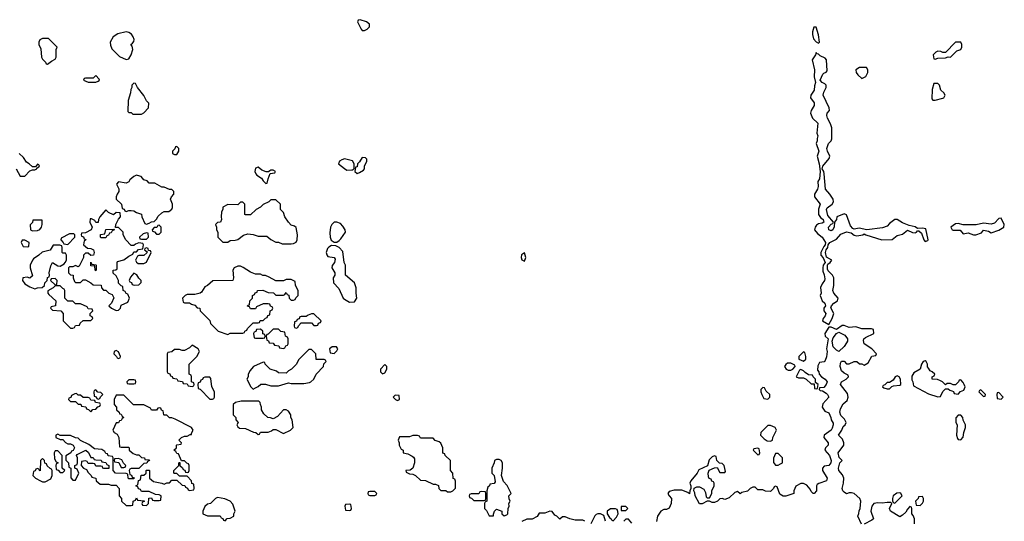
# Model space of a CAD drawing. Header units: inches. Extents: x 2769577 to 2880010, y 685631 to 825129.
# Tile 150 of 155: x 2821890 to 2829654, y 811850 to 815806. Entities that reach past the tile are written whole.
import ezdxf

# ---------------------------------------------------------------- set-up
doc = ezdxf.new("R2010")
doc.units = ezdxf.units.IN
doc.header["$MEASUREMENT"] = 0
doc.layers.add('C8821', color=7, linetype='Continuous')

msp = doc.modelspace()

# ---------------------------------------------------------------- linework, layer by layer
at = {"layer": 'C8821', "color": 4, "elevation": 4}
for points in [[(2824574, 815806), (2824558, 815802), (2824554, 815790), (2824582, 815730), (2824590, 815722), (2824610, 815722), (2824630, 815732), (2824648, 815750), (2824648, 815770), (2824626, 815790)], [(2822730, 815709.2), (2822664.9, 815695.1), (2822628.1, 815671.9), (2822604.7, 815630), (2822605.4, 815605.4), (2822616, 815576), (2822676.9, 815516.9), (2822730, 815491.3), (2822750, 815498), (2822769, 815530), (2822782, 815570), (2822776.4, 815596.4), (2822766, 815610), (2822780.4, 815619.6), (2822790, 815634), (2822792.7, 815650), (2822786, 815670), (2822771.4, 815691.4), (2822750, 815705.2)], [(2828170, 815748), (2828152.7, 815747.3), (2828141, 815710), (2828141, 815690), (2828150, 815654), (2828170, 815632), (2828190, 815622), (2828198, 815630), (2828190, 815686)], [(2822070, 815658), (2822050, 815646), (2822042, 815630), (2822042, 815610), (2822056.9, 815576.9), (2822062, 815510), (2822070, 815494), (2822094, 815470), (2822098, 815458), (2822110, 815454), (2822140.2, 815479.8), (2822170, 815494), (2822178, 815510), (2822178, 815570), (2822186, 815590), (2822116.4, 815656.4)], [(2829310, 815628), (2829270, 815628), (2829190, 815548), (2829170, 815546), (2829154.6, 815554.6), (2829130, 815558), (2829114, 815550), (2829094, 815530), (2829098, 815498), (2829110, 815494), (2829130, 815502), (2829190, 815504.7), (2829210, 815512), (2829230, 815511.3), (2829280.2, 815559.8), (2829310, 815572), (2829319, 815590), (2829319, 815610)], [(2828170, 815546), (2828164.7, 815530), (2828138, 815490), (2828156, 815410), (2828154.4, 815354.4), (2828164.7, 815310), (2828156.9, 815283.1), (2828154.8, 815250), (2828127.3, 815210), (2828126.8, 815190), (2828154.8, 815150), (2828154.8, 815130), (2828130.9, 815089.1), (2828126, 815070), (2828141, 815030), (2828184, 814990), (2828174.8, 814910), (2828182.8, 814890), (2828177.3, 814870), (2828178, 814850), (2828170.4, 814830), (2828190.7, 814770), (2828177.3, 814730), (2828194, 814670), (2828202.8, 814610), (2828198, 814550), (2828184.7, 814530), (2828186.8, 814490), (2828181, 814470), (2828156.3, 814430), (2828157.3, 814410), (2828202.8, 814350), (2828188, 814312), (2828188, 814270), (2828204.9, 814244.9), (2828226.8, 814230), (2828232, 814210), (2828218.5, 814201.5), (2828190, 814196), (2828174, 814186), (2828162, 814170), (2828157.3, 814150), (2828180.3, 814120.3), (2828218.8, 814090), (2828244.7, 814050), (2828242, 814030), (2828230, 814018), (2828206, 813970), (2828206, 813950), (2828226.8, 813926.8), (2828241, 813890), (2828226.8, 813870), (2828222.8, 813850), (2828223.5, 813823.5), (2828234, 813794), (2828238, 813762), (2828236, 813750), (2828216.7, 813723.3), (2828205.5, 813694.5), (2828210.7, 813650), (2828202.8, 813630), (2828217.3, 813590), (2828239.1, 813570), (2828242.8, 813550), (2828231, 813530), (2828231.1, 813511.1), (2828246, 813490), (2828241, 813470), (2828224.7, 813450), (2828221, 813430), (2828270, 813402), (2828296, 813450), (2828309, 813490), (2828286.3, 813533.7), (2828292.3, 813550), (2828309.3, 813570), (2828339, 813590), (2828344, 813610), (2828309, 813650), (2828301.2, 813670), (2828309.2, 813710), (2828309.2, 813770), (2828299.3, 813790), (2828264.1, 813824.1), (2828259.3, 813839.3), (2828259, 813870), (2828262.7, 813877.3), (2828282, 813890), (2828294, 813910), (2828252.5, 813932.5), (2828244, 813970), (2828248.4, 813991.6), (2828262, 814010), (2828266, 814030), (2828278, 814050), (2828330, 814076), (2828364.5, 814115.5), (2828410, 814133.4), (2828445.8, 814125.8), (2828470, 814107.7), (2828490, 814101.6), (2828538, 814110), (2828550, 814118), (2828562, 814110), (2828689.3, 814070.7), (2828770, 814071.3), (2828810, 814104.7), (2828850, 814114.8), (2828890, 814146), (2828930, 814126.8), (2828950, 814124), (2828962, 814130), (2828970, 814142), (2828979.6, 814139.6), (2829002, 814122), (2829018.8, 814070), (2829030, 814056), (2829050, 814064.7), (2829052.3, 814070), (2829035.3, 814155.3), (2829010, 814162), (2828970, 814158), (2828950, 814173.2), (2828903.1, 814183.1), (2828850, 814204), (2828810, 814229), (2828790, 814229), (2828750, 814199), (2828730, 814177.2), (2828694.4, 814165.6), (2828568.9, 814148.9), (2828510, 814161.2), (2828470, 814154), (2828459, 814159), (2828441.5, 814181.5), (2828410, 814268), (2828390, 814275.3), (2828334, 814250), (2828332, 814230), (2828314, 814210), (2828312.7, 814172.7), (2828302, 814150), (2828290, 814142), (2828270, 814148), (2828269, 814171), (2828290, 814194), (2828302, 814198), (2828306, 814210), (2828261.7, 814261.7), (2828251.5, 814310), (2828256.9, 814323.1), (2828297.2, 814350), (2828306, 814370), (2828305.2, 814390), (2828279.5, 814430), (2828243.7, 814470), (2828233.6, 814590), (2828230, 814608), (2828217.2, 814630), (2828224, 814650), (2828272.7, 814710), (2828279, 814730), (2828259, 814770), (2828254, 814790), (2828269, 814830), (2828288.7, 814850), (2828293.6, 814866.4), (2828294, 814954), (2828284.7, 814984.7), (2828259, 815030), (2828255.3, 815050), (2828258, 815070), (2828275.3, 815090), (2828274, 815110), (2828225.2, 815210), (2828230, 815234), (2828248.7, 815270), (2828248.4, 815288.4), (2828239, 815299), (2828218, 815310), (2828202, 815330), (2828223.2, 815376.8), (2828230, 815384.7), (2828248.4, 815391.6), (2828256.4, 815403.6), (2828252.3, 815490), (2828241.5, 815501.5), (2828202, 815522), (2828190, 815535.3), (2828178, 815538)], [(2828511.6, 815428.4), (2828482, 815410), (2828484.7, 815390), (2828498, 815370), (2828530, 815342), (2828562, 815358), (2828578, 815390), (2828578, 815410), (2828568, 815428)], [(2822490, 815366), (2822470, 815346), (2822410, 815346), (2822398, 815342), (2822394, 815330), (2822430, 815314), (2822490, 815314), (2822510, 815322), (2822518, 815330), (2822516.4, 815336.4)], [(2822790, 815306), (2822774, 815290), (2822774, 815270), (2822765.4, 815254.6), (2822764.7, 815230), (2822744.7, 815170), (2822742, 815082), (2822750, 815074), (2822770, 815074), (2822782, 815062), (2822850, 815062), (2822868.4, 815071.6), (2822906, 815110), (2822907.3, 815147.3), (2822890, 815166), (2822868.9, 815208.9), (2822818, 815270), (2822802, 815302)], [(2829130, 815302), (2829098, 815302), (2829084, 815256), (2829082, 815182), (2829091.3, 815171.3), (2829110, 815171), (2829170, 815186), (2829178, 815190), (2829188, 815210), (2829178, 815230), (2829153.2, 815250), (2829142, 815290)], [(2823130, 814806), (2823118, 814802), (2823112.7, 814787.3), (2823094, 814770), (2823094, 814750), (2823110, 814742), (2823130, 814742), (2823146, 814770), (2823146, 814790)], [(2824450, 814708), (2824430, 814702), (2824412, 814690), (2824404.7, 814670), (2824450, 814631.3), (2824470, 814618), (2824510, 814622), (2824518, 814622), (2824527.3, 814632.7), (2824528, 814670), (2824514, 814694)], [(2824590, 814718), (2824570, 814686), (2824554, 814670), (2824550, 814646), (2824538, 814642), (2824534, 814610), (2824550, 814594), (2824570, 814602), (2824600.4, 814619.6), (2824608, 814630), (2824608.4, 814651.6), (2824628, 814690), (2824627.3, 814707.3), (2824616.4, 814716.4)], [(2823770, 814642), (2823750, 814634), (2823744.7, 814610), (2823752, 814590), (2823759.6, 814579.6), (2823796.9, 814556.9), (2823810, 814534), (2823830, 814514), (2823842, 814518), (2823848.4, 814551.6), (2823866, 814594), (2823902, 814598), (2823906, 814610), (2823890, 814618), (2823870, 814618), (2823854, 814610), (2823854, 814606), (2823832.7, 814607.3), (2823799, 814619)], [(2822810, 814579), (2822790, 814568.7), (2822758, 814542), (2822750, 814528), (2822730, 814518), (2822670, 814526), (2822654, 814510), (2822671.6, 814471.6), (2822672, 814450), (2822658, 814430), (2822651.3, 814410), (2822651.6, 814391.6), (2822692, 814350), (2822698, 814318), (2822712.7, 814312.7), (2822718, 814298), (2822730, 814294), (2822750, 814302), (2822770, 814302), (2822790, 814298), (2822810, 814284.7), (2822851.6, 814271.6), (2822854, 814250), (2822878, 814198), (2822890, 814194), (2822910, 814202), (2822928.4, 814211.6), (2822950, 814214), (2822970, 814234), (2822983.1, 814256.9), (2823010, 814282), (2823030, 814292), (2823067.3, 814292.7), (2823088.4, 814311.6), (2823094.6, 814325.4), (2823095.3, 814350), (2823078, 814390), (2823086, 814410), (2823106, 814430), (2823106, 814450), (2823090, 814466), (2823070, 814466), (2823030, 814486), (2823010, 814486), (2822956.4, 814516.4), (2822910, 814518), (2822894, 814534), (2822870, 814542), (2822849, 814569), (2822818, 814578)], [(2823910, 814386), (2823870, 814386), (2823854, 814370), (2823810, 814348), (2823790, 814328), (2823754, 814310), (2823710, 814266), (2823670, 814266), (2823666, 814270), (2823666, 814350), (2823650, 814366), (2823630, 814366), (2823610, 814346), (2823530, 814348), (2823492.7, 814327.3), (2823492, 814310), (2823482, 814290), (2823478, 814250), (2823482, 814230), (2823474, 814210), (2823450, 814206), (2823434, 814190), (2823442, 814170), (2823442, 814150), (2823451.1, 814131.1), (2823452, 814090), (2823491.6, 814051.6), (2823530, 814051.3), (2823550, 814064.7), (2823590, 814066), (2823610, 814071.3), (2823654.6, 814105.4), (2823690, 814118), (2823731.1, 814111.1), (2823770, 814098), (2823839.6, 814099.6), (2823871.3, 814071.3), (2823910, 814052), (2823930, 814052), (2823959.6, 814039.6), (2824030, 814038), (2824050, 814042), (2824069, 814051), (2824079, 814070), (2824081.2, 814110), (2824070, 814166), (2824056.4, 814176.4), (2824030, 814186), (2824009.1, 814209.1), (2823982, 814250), (2823970, 814286), (2823946, 814310), (2823946, 814350)], [(2822570, 814306), (2822522, 814250), (2822512, 814230), (2822510, 814206), (2822490, 814206), (2822482, 814222), (2822456.4, 814236.4), (2822445.4, 814234.6), (2822442, 814210), (2822462, 814170), (2822454, 814150), (2822410, 814126), (2822378, 814122), (2822374, 814110), (2822378, 814098), (2822392.7, 814092.7), (2822398, 814078), (2822411.6, 814071.6), (2822410, 814066), (2822398, 814062), (2822394, 814030), (2822423.6, 814003.6), (2822450, 814002), (2822471, 813991), (2822478, 813970), (2822472, 813948), (2822450, 813946), (2822430, 813966), (2822410, 813966), (2822394, 813950), (2822394, 813930), (2822358, 813862), (2822350, 813858), (2822330, 813868), (2822310, 813858), (2822283.6, 813856.4), (2822274, 813850), (2822274, 813810), (2822290, 813794), (2822312, 813790), (2822312, 813770), (2822322, 813742), (2822330, 813734), (2822370, 813734), (2822390, 813754), (2822410, 813754), (2822451.6, 813731.6), (2822470, 813714), (2822532.7, 813712.7), (2822534, 813690), (2822550, 813674), (2822570, 813674), (2822594, 813650), (2822618, 813638), (2822631.6, 813611.6), (2822614, 813570), (2822594, 813550), (2822614, 813530), (2822650, 813512), (2822670, 813514), (2822686, 813530), (2822690, 813554), (2822742, 813578), (2822755.3, 813610), (2822742, 813642), (2822730, 813646), (2822722, 813662), (2822706, 813670), (2822702, 813702), (2822690, 813706), (2822668.4, 813728.4), (2822668, 813750), (2822650, 813786), (2822627.3, 813807.3), (2822626, 813830), (2822647.3, 813832.7), (2822658, 813842), (2822658, 813890), (2822662, 813898), (2822710, 813912), (2822750, 813942), (2822782, 813958), (2822790, 813974), (2822810, 813974), (2822827.3, 813992.7), (2822862, 813998), (2822866, 814030), (2822862, 814042), (2822830, 814046), (2822803.6, 814036.4), (2822790, 814026), (2822770, 814026), (2822728, 814070), (2822706, 814110), (2822706, 814130), (2822670, 814166), (2822646, 814166), (2822648.4, 814191.6), (2822668.4, 814231.6), (2822686, 814250), (2822682, 814282), (2822650, 814286), (2822630, 814268), (2822590, 814286)], [(2822066, 814226), (2821994, 814226), (2821990, 814206), (2821972.7, 814187.3), (2821974, 814150), (2821990, 814142), (2822030, 814144.7), (2822050, 814152), (2822062, 814170), (2822068, 814190)], [(2829630, 814242), (2829610, 814239), (2829577.5, 814202.5), (2829550, 814192.3), (2829490, 814202), (2829432.7, 814187.3), (2829330, 814188.7), (2829290, 814199), (2829270, 814197.2), (2829231.3, 814170), (2829242, 814150), (2829250, 814146), (2829305.4, 814145.4), (2829330, 814118), (2829370, 814124), (2829410, 814110.4), (2829430, 814110.4), (2829474.2, 814125.8), (2829490, 814146), (2829530, 814137.3), (2829550, 814125.5), (2829610, 814146.8), (2829649, 814170), (2829654, 814190)], [(2822530, 814086), (2822526, 814090), (2822527.3, 814112.7), (2822562, 814118), (2822568.4, 814151.6), (2822634, 814154), (2822632.7, 814147.3), (2822618, 814142), (2822610, 814126), (2822598, 814122), (2822590, 814106), (2822578, 814102), (2822570, 814086)], [(2822990, 814186), (2822978, 814182), (2822972.7, 814167.3), (2822950, 814166), (2822934, 814150), (2822938, 814138), (2822952.7, 814132.7), (2822970, 814114), (2822990, 814114), (2823006, 814130), (2823006, 814170)], [(2824390, 814209), (2824370, 814208.7), (2824351.3, 814190), (2824342, 814170), (2824334.4, 814125.6), (2824337.3, 814090), (2824347.3, 814067.3), (2824370, 814051), (2824390, 814051), (2824410, 814064.7), (2824423.2, 814076.8), (2824458, 814130), (2824455.3, 814150), (2824438.6, 814178.6), (2824418.6, 814198.6)], [(2821930, 814068), (2821910, 814066), (2821902, 814050), (2821918, 814018), (2821950, 814014), (2821962, 814018), (2821966, 814050)], [(2822316.4, 814116.4), (2822283.6, 814116.4), (2822218, 814082), (2822214, 814070), (2822234, 814050), (2822238, 814038), (2822270, 814034), (2822326, 814090), (2822326, 814110)], [(2822890, 814126), (2822863.6, 814116.4), (2822834, 814090), (2822838, 814078), (2822850, 814074), (2822890, 814074), (2822906, 814090), (2822902, 814122)], [(2822207.3, 814027.3), (2822152.7, 814027.3), (2822131.3, 813988.7), (2822066.4, 813973.6), (2822042, 813950), (2821999.6, 813920.4), (2821991.1, 813908.9), (2821972, 813870), (2821971.3, 813850), (2821990, 813786), (2821970, 813768), (2821950, 813775.3), (2821914, 813770), (2821912, 813750), (2821930, 813722), (2821970, 813698), (2822010, 813684.7), (2822030, 813692), (2822067.3, 813692.7), (2822086, 813710), (2822088, 813730), (2822106, 813750), (2822110, 813774), (2822122, 813778), (2822126, 813790), (2822122, 813810), (2822135.3, 813864.7), (2822148, 813892), (2822190, 813864.7), (2822210, 813862), (2822240.4, 813879.6), (2822248, 813890), (2822258, 813910), (2822258, 813950), (2822250, 813966), (2822230, 813966), (2822226, 813970), (2822226, 814010), (2822222, 814022)], [(2822890, 814006), (2822878, 814002), (2822874, 813990), (2822894, 813974), (2822892.7, 813967.3), (2822870, 813946), (2822830, 813946), (2822818, 813942), (2822802, 813910), (2822810, 813894), (2822823.6, 813883.6), (2822870, 813882), (2822890, 813894), (2822926, 813970), (2822922, 813982), (2822906, 813986), (2822902, 814002)], [(2824350, 814024), (2824327.3, 814012.7), (2824318, 814002), (2824306.8, 813970), (2824310.9, 813950.9), (2824319.6, 813939.6), (2824371, 813931), (2824376.9, 813916.9), (2824372, 813890), (2824352.7, 813867.3), (2824352, 813850), (2824374, 813810), (2824374, 813790), (2824362, 813770), (2824364.7, 813730), (2824405.4, 813685.4), (2824442, 813610), (2824450, 813602), (2824490, 813578), (2824530, 813582), (2824548.7, 813610), (2824542, 813650), (2824544, 813690), (2824529, 813730), (2824458, 813790), (2824458, 813870), (2824448, 813890), (2824439, 813979), (2824408.9, 814008.9), (2824382, 814022)], [(2825870, 813968), (2825848.2, 813951.8), (2825844.9, 813930), (2825850, 813912), (2825870, 813902.8), (2825881.2, 813930)], [(2822490, 813826), (2822486, 813830), (2822482, 813862), (2822450, 813866), (2822450, 813894), (2822458, 813878), (2822490, 813874), (2822494, 813870), (2822494, 813830)], [(2823630, 813861.2), (2823610, 813861.2), (2823582, 813850), (2823571, 813830), (2823576, 813770), (2823570, 813748), (2823412.7, 813747.3), (2823371.1, 813708.9), (2823350, 813698), (2823323.6, 813656.4), (2823314, 813650), (2823270, 813638), (2823210, 813638), (2823194, 813630), (2823174, 813610), (2823178, 813578), (2823190, 813574), (2823230, 813574), (2823243.6, 813563.6), (2823270, 813554), (2823290, 813534), (2823311.1, 813531.1), (2823314, 813510), (2823390, 813434), (2823394, 813410), (2823454, 813350), (2823530, 813322), (2823550, 813334), (2823650, 813334), (2823662, 813338), (2823666, 813350), (2823682, 813358), (2823686, 813370), (2823730, 813414), (2823770, 813414), (2823782, 813418), (2823787.3, 813432.7), (2823810, 813434), (2823827.3, 813452.7), (2823842, 813458), (2823847.3, 813472.7), (2823862, 813478), (2823866, 813510), (2823882, 813518), (2823886, 813530), (2823882, 813542), (2823867.3, 813547.3), (2823862, 813562), (2823850, 813566), (2823810, 813566), (2823758, 813542), (2823750, 813526), (2823710, 813526), (2823702, 813542), (2823687.3, 813547.3), (2823690, 813554), (2823702, 813558), (2823706, 813590), (2823726, 813610), (2823726, 813630), (2823742, 813638), (2823747.3, 813652.7), (2823762, 813658), (2823766, 813670), (2823807.3, 813672.7), (2823850, 813654), (2823891.6, 813651.6), (2823910, 813634), (2823970, 813634), (2823982, 813638), (2823990, 813654), (2823998, 813638), (2824012.7, 813632.7), (2824014, 813610), (2824030, 813594), (2824050, 813594), (2824062, 813598), (2824067.3, 813612.7), (2824086, 813630), (2824086, 813670), (2824066, 813710), (2824062, 813742), (2824030, 813758), (2823990, 813758), (2823970, 813746), (2823910, 813746), (2823856.4, 813776.4), (2823827.3, 813787.3), (2823808.4, 813788.4), (2823790, 813798), (2823750, 813798), (2823710, 813815.3), (2823652.9, 813852.9)], [(2822170, 813766), (2822138, 813762), (2822134, 813750), (2822170, 813714), (2822182, 813718), (2822186, 813750)], [(2822790, 813806), (2822763.6, 813776.4), (2822754, 813750), (2822758, 813738), (2822772.7, 813732.7), (2822778, 813718), (2822792.7, 813712.7), (2822830, 813714), (2822847.3, 813732.7), (2822848, 813750), (2822828.7, 813768.7), (2822814.6, 813794.6)], [(2822210, 813706), (2822170, 813706), (2822154, 813690), (2822112.7, 813667.3), (2822112, 813650), (2822119.6, 813639.6), (2822174, 813590), (2822171.6, 813548.4), (2822138, 813542), (2822134, 813530), (2822150, 813514), (2822214, 813510), (2822234, 813490), (2822234, 813430), (2822290, 813374), (2822310, 813374), (2822322, 813378), (2822330, 813394), (2822362, 813398), (2822367.3, 813412.7), (2822390, 813434), (2822450, 813434), (2822466, 813450), (2822462, 813462), (2822446, 813470), (2822446, 813490), (2822466, 813510), (2822462, 813522), (2822430, 813526), (2822422, 813542), (2822370, 813566), (2822330, 813566), (2822310, 813586), (2822270, 813586), (2822246, 813610), (2822246, 813670), (2822242, 813682), (2822230, 813686)], [(2824210, 813486), (2824190, 813486), (2824163.6, 813476.4), (2824150, 813466), (2824110, 813466), (2824098, 813462), (2824092.7, 813447.3), (2824078, 813442), (2824072.7, 813427.3), (2824058, 813422), (2824054, 813390), (2824058, 813378), (2824070, 813374), (2824082, 813378), (2824087.3, 813392.7), (2824110, 813414), (2824190, 813414), (2824210, 813394), (2824230, 813394), (2824242, 813398), (2824247.3, 813412.7), (2824262, 813418), (2824266, 813430)], [(2823790, 813366), (2823758, 813362), (2823752.7, 813347.3), (2823738, 813342), (2823734, 813330), (2823738, 813298), (2823750, 813294), (2823810, 813294), (2823822, 813298), (2823826, 813310), (2823822, 813322), (2823807.3, 813327.3), (2823806, 813350)], [(2823930, 813366), (2823890, 813366), (2823850, 813326), (2823838, 813322), (2823834, 813310), (2823838, 813278), (2823852.7, 813272.7), (2823858, 813258), (2823890, 813254), (2823898, 813238), (2823932.7, 813232.7), (2823938, 813218), (2823970, 813214), (2823982, 813218), (2823987.3, 813232.7), (2824002, 813238), (2824006, 813250), (2824006, 813290), (2824002, 813302), (2823986, 813310), (2823982, 813342), (2823950, 813346)], [(2828350, 813188), (2828330, 813199.3), (2828305.8, 813225.8), (2828296, 813270), (2828303.2, 813296.8), (2828330, 813332), (2828350, 813342), (2828396.9, 813316.9), (2828418, 813290), (2828418, 813270), (2828410, 813258), (2828390, 813228.7)], [(2823250, 813238), (2823230, 813218), (2823190, 813198), (2823170, 813198), (2823150, 813206), (2823110, 813206), (2823090, 813186), (2823058, 813182), (2823054, 813170), (2823054, 813030), (2823058, 813018), (2823072.7, 813012.7), (2823078, 812998), (2823092.7, 812992.7), (2823098, 812978), (2823130, 812974), (2823138, 812958), (2823172.7, 812952.7), (2823178, 812938), (2823210, 812934), (2823218, 812918), (2823250, 812914), (2823262, 812918), (2823266, 812930), (2823262, 812942), (2823246, 812950), (2823246, 812990), (2823242, 813002), (2823226, 813010), (2823226, 813090), (2823288, 813150), (2823308, 813190), (2823298, 813210)], [(2824190, 813206), (2824170, 813206), (2824090, 813126), (2824070, 813086), (2824034, 813050), (2824010, 813038), (2823990, 813018), (2823930, 813022), (2823914, 813034), (2823866, 813050), (2823826, 813090), (2823822, 813102), (2823810, 813106), (2823734, 813070), (2823703.6, 813036.4), (2823692.7, 813007.3), (2823691.6, 812988.4), (2823682, 812970), (2823712, 812910), (2823730, 812892), (2823750, 812902), (2823770, 812912), (2823792.7, 812932.7), (2823828, 812932), (2823870, 812918), (2823930, 812918), (2824010, 812942), (2824030, 812938), (2824130, 812938), (2824174.6, 812945.4), (2824186, 812950), (2824208.4, 812971.6), (2824228.9, 813011.1), (2824286, 813070), (2824288, 813092), (2824306, 813110), (2824302, 813122), (2824290, 813126), (2824227.3, 813127.3), (2824226, 813170)], [(2824387.3, 813227.3), (2824352.7, 813227.3), (2824334, 813210), (2824338, 813178), (2824370, 813174), (2824390, 813194), (2824398, 813210)], [(2822650, 813198), (2822634, 813190), (2822632, 813170), (2822654, 813150), (2822658, 813138), (2822670, 813134), (2822682, 813138), (2822686, 813150), (2822670, 813186)], [(2828070, 813186), (2828034, 813150), (2828034, 813130), (2828070, 813112), (2828088, 813130), (2828088, 813150), (2828082, 813182)], [(2824770, 813086), (2824734, 813050), (2824734, 813030), (2824750, 813014), (2824770, 813022), (2824786, 813050), (2824786, 813070)], [(2827970, 813098), (2827943.6, 813096.4), (2827930, 813086), (2827922, 813070), (2827934, 813050), (2827950, 813042), (2827970, 813042), (2827986, 813050), (2828006, 813070), (2828002, 813082)], [(2828050, 813046), (2828038, 813042), (2828014, 812990), (2828030, 812982), (2828070, 812982), (2828092, 812972), (2828130, 812934), (2828154, 812934), (2828158, 812898), (2828170, 812894), (2828182, 812898), (2828186, 812930), (2828166, 812946), (2828166, 812970), (2828146, 812990), (2828142, 813002), (2828110, 813006), (2828083.1, 813023.1), (2828070, 813038)], [(2829030, 813115.3), (2829014, 813110), (2829002, 813090), (2828991.1, 813048.9), (2828939.6, 813020.4), (2828925.4, 812994.6), (2828924.7, 812964.7), (2828932, 812950), (2828938, 812918), (2829055.3, 812855.3), (2829130, 812832), (2829150, 812834), (2829170, 812874), (2829190, 812894), (2829210, 812894), (2829223.6, 812883.6), (2829239.6, 812879.6), (2829252.7, 812872.7), (2829258, 812858), (2829290, 812854), (2829307.3, 812872.7), (2829335.3, 812884.7), (2829346, 812910), (2829338, 812930), (2829330, 812946), (2829310, 812966), (2829298, 812962), (2829294, 812950), (2829270, 812926), (2829250, 812926), (2829230, 812938), (2829203.6, 812936.4), (2829190, 812926), (2829166, 812950), (2829150, 812958), (2829127.3, 812967.3), (2829086, 812970), (2829086, 812990), (2829102, 812998), (2829106, 813010), (2829086, 813030), (2829070, 813038), (2829056.5, 813056.5), (2829049, 813069), (2829048, 813090), (2829038, 813110)], [(2823390, 812986), (2823350, 812986), (2823338, 812982), (2823332.7, 812967.3), (2823318, 812962), (2823312.7, 812947.3), (2823298, 812942), (2823294, 812930), (2823298, 812898), (2823312.7, 812892.7), (2823390, 812814), (2823410, 812814), (2823422, 812818), (2823426, 812830), (2823426, 812870), (2823406, 812910), (2823396.4, 812976.4)], [(2828810, 812998), (2828794, 812990), (2828778, 812962), (2828750, 812946), (2828730, 812946), (2828712.7, 812927.3), (2828698, 812922), (2828694, 812910), (2828703.6, 812903.6), (2828730, 812894), (2828750, 812894), (2828767.3, 812912.7), (2828780.4, 812919.6), (2828830, 812924.7), (2828838, 812930), (2828835.3, 812970), (2828826, 812990)], [(2822790, 812966), (2822750, 812966), (2822734, 812950), (2822738, 812938), (2822750, 812934), (2822790, 812934), (2822802, 812938), (2822806, 812950), (2822802, 812962)], [(2827750, 812906), (2827734, 812890), (2827734, 812870), (2827742, 812850), (2827758, 812818), (2827790, 812814), (2827806, 812830), (2827806, 812850), (2827776.4, 812876.4), (2827762, 812902)], [(2822710, 812846), (2822650, 812846), (2822634, 812810), (2822634, 812770), (2822654, 812750), (2822654, 812730), (2822674, 812710), (2822678, 812698), (2822690, 812694), (2822698, 812678), (2822712, 812670), (2822698, 812662), (2822690, 812646), (2822678, 812642), (2822670, 812626), (2822650, 812626), (2822624.7, 812570), (2822634, 812550), (2822658, 812538), (2822671.6, 812511.6), (2822678, 812438), (2822690, 812434), (2822750, 812434), (2822754, 812430), (2822754, 812410), (2822783.6, 812383.6), (2822810, 812374), (2822830, 812374), (2822850, 812354), (2822874, 812350), (2822878, 812338), (2822910, 812334), (2822914, 812330), (2822898, 812322), (2822892.7, 812307.3), (2822870, 812306), (2822830, 812266), (2822770, 812266), (2822758, 812262), (2822754, 812250), (2822758, 812218), (2822772.7, 812212.7), (2822778, 812198), (2822792.7, 812192.7), (2822790, 812186), (2822750, 812186), (2822746, 812190), (2822742, 812222), (2822730, 812226), (2822646, 812230), (2822626, 812250), (2822626, 812350), (2822622, 812362), (2822587.3, 812367.3), (2822582, 812382), (2822570, 812386), (2822560.4, 812400.4), (2822536.4, 812416.4), (2822480.4, 812420.4), (2822436.4, 812456.4), (2822370, 812486), (2822350, 812506), (2822330, 812508), (2822290, 812528), (2822210, 812526), (2822190, 812538), (2822174, 812530), (2822174, 812510), (2822210, 812494), (2822230, 812494), (2822250, 812472), (2822270, 812462), (2822290, 812462), (2822311.3, 812451.3), (2822322, 812430), (2822312.7, 812407.3), (2822298, 812402), (2822294, 812390), (2822252.7, 812367.3), (2822252.7, 812332.7), (2822274, 812310), (2822278, 812278), (2822294, 812270), (2822292.7, 812192.7), (2822310, 812174), (2822330, 812174), (2822355.3, 812230), (2822342, 812262), (2822326, 812270), (2822326, 812290), (2822342, 812298), (2822346, 812310), (2822346, 812350), (2822338, 812370), (2822342, 812378), (2822411.6, 812411.6), (2822432.7, 812392.7), (2822450, 812354), (2822470, 812354), (2822478, 812338), (2822490, 812334), (2822532, 812332), (2822538, 812318), (2822570, 812314), (2822578, 812298), (2822594, 812290), (2822592.7, 812267.3), (2822552.7, 812267.3), (2822546, 812270), (2822542, 812282), (2822530, 812286), (2822490, 812286), (2822482, 812302), (2822470, 812306), (2822430, 812306), (2822422, 812322), (2822410, 812326), (2822378, 812322), (2822374, 812290), (2822394, 812270), (2822418, 812258), (2822430, 812234), (2822454, 812210), (2822458, 812198), (2822491.1, 812191.1), (2822494, 812170), (2822523.6, 812143.6), (2822590, 812142), (2822610, 812134), (2822650, 812134), (2822674, 812110), (2822674, 812050), (2822694, 812030), (2822694, 812010), (2822730, 811974), (2822770, 811974), (2822782, 811978), (2822786, 812010), (2822802, 812018), (2822810, 812034), (2822818, 812018), (2822872.7, 812012.7), (2822872.7, 812007.3), (2822858, 812002), (2822854, 811990), (2822858, 811978), (2822890, 811974), (2822906, 811990), (2822907.3, 812032.7), (2822930, 812034), (2822938, 812018), (2822950, 812014), (2822990, 812014), (2823002, 812018), (2823006, 812050), (2822990, 812058), (2822960.4, 812060.4), (2822910, 812086), (2822850, 812086), (2822842, 812102), (2822827.3, 812107.3), (2822822, 812122), (2822807.3, 812127.3), (2822807.3, 812132.7), (2822822, 812138), (2822827.3, 812172.7), (2822842, 812178), (2822847.3, 812212.7), (2822870, 812214), (2822886, 812230), (2822886, 812250), (2822890, 812254), (2822910, 812254), (2822914, 812250), (2822914, 812190), (2822944.7, 812164.7), (2823012, 812152), (2823030, 812142), (2823050, 812154), (2823070, 812154), (2823090, 812174), (2823130, 812174), (2823170, 812134), (2823192.7, 812132.7), (2823198, 812118), (2823212.7, 812112.7), (2823218, 812098), (2823230, 812094), (2823262, 812098), (2823266, 812110), (2823262, 812142), (2823247.3, 812147.3), (2823246, 812170), (2823210, 812206), (2823150, 812206), (2823130, 812226), (2823110, 812226), (2823106, 812230), (2823106, 812250), (2823146, 812290), (2823146, 812310), (2823150, 812314), (2823154, 812314), (2823154, 812290), (2823172.7, 812272.7), (2823178, 812258), (2823192.7, 812252.7), (2823198, 812238), (2823210, 812234), (2823222, 812238), (2823226, 812250), (2823226, 812290), (2823222, 812302), (2823207.3, 812307.3), (2823190, 812326), (2823166, 812326), (2823142, 812382), (2823130, 812386), (2823120.4, 812400.4), (2823106, 812410), (2823126, 812430), (2823126, 812450), (2823130, 812454), (2823162, 812458), (2823166, 812470), (2823146, 812490), (2823166, 812510), (2823190, 812522), (2823210, 812522), (2823234, 812534), (2823246, 812534), (2823246, 812546), (2823258, 812570), (2823246, 812590), (2823116.4, 812656.4), (2823090, 812666), (2823070, 812666), (2823050, 812686), (2823030, 812686), (2823026, 812690), (2823022, 812722), (2823007.3, 812727.3), (2823002, 812742), (2822990, 812746), (2822978, 812742), (2822970, 812726), (2822930, 812726), (2822922, 812742), (2822870, 812768), (2822788.4, 812768.4)], [(2822338, 812858), (2822323.6, 812856.4), (2822298, 812842), (2822292.7, 812827.3), (2822278, 812822), (2822274, 812810), (2822290, 812794), (2822330, 812794), (2822350, 812774), (2822372.7, 812772.7), (2822378, 812758), (2822412.7, 812752.7), (2822418, 812738), (2822432.7, 812732.7), (2822450, 812714), (2822467.3, 812732.7), (2822490, 812734), (2822507.3, 812752.7), (2822522, 812758), (2822526, 812770), (2822522, 812782), (2822487.3, 812787.3), (2822482, 812802), (2822450, 812806), (2822442, 812822), (2822430, 812826), (2822390, 812826), (2822370, 812846), (2822350, 812846)], [(2822490, 812886), (2822478, 812882), (2822474, 812870), (2822478, 812838), (2822492.7, 812832.7), (2822498, 812818), (2822510, 812814), (2822522, 812818), (2822527.3, 812832.7), (2822546, 812850), (2822530, 812866), (2822507.3, 812867.3)], [(2824850, 812846), (2824834, 812830), (2824854, 812810), (2824870, 812802), (2824886, 812810), (2824882, 812842)], [(2829470, 812886), (2829458, 812882), (2829454, 812870), (2829490, 812834), (2829502, 812838), (2829506, 812850)], [(2829610, 812866), (2829598, 812862), (2829594, 812850), (2829598, 812818), (2829630, 812814), (2829646, 812830)], [(2823776.4, 812796.4), (2823636.4, 812796.4), (2823592.7, 812787.3), (2823574, 812770), (2823574, 812690), (2823594, 812670), (2823594, 812650), (2823614, 812630), (2823602, 812610), (2823610, 812594), (2823623.6, 812583.6), (2823670, 812582), (2823732.7, 812552.7), (2823751.6, 812551.6), (2823770, 812534), (2823782, 812538), (2823790, 812554), (2823850, 812554), (2823876.4, 812563.6), (2823890, 812574), (2823910, 812574), (2823970, 812542), (2824026, 812570), (2824046, 812590), (2824038, 812650), (2824028, 812670), (2824028, 812690), (2824010, 812718), (2823990, 812728), (2823970, 812728), (2823923.6, 812676.4), (2823890, 812658), (2823867.3, 812667.3), (2823846, 812670), (2823816.4, 812696.4), (2823798, 812730), (2823798, 812750), (2823788, 812770), (2823787.3, 812787.3)], [(2829310, 812686), (2829290, 812686), (2829272.7, 812667.3), (2829272, 812630), (2829282, 812610), (2829278, 812530), (2829283.6, 812503.6), (2829290, 812494), (2829310, 812492), (2829330, 812514), (2829335.3, 812550), (2829348, 812590), (2829348, 812610), (2829328.4, 812648.4), (2829326, 812670)], [(2827810, 812606), (2827790, 812606), (2827734, 812550), (2827732, 812530), (2827759.6, 812499.6), (2827783.6, 812483.6), (2827810, 812482), (2827826, 812490), (2827828.4, 812511.6), (2827858, 812570), (2827846, 812590)], [(2824990, 812528), (2824963.6, 812516.4), (2824884.7, 812515.3), (2824874, 812490), (2824882, 812470), (2824882, 812450), (2824898, 812418), (2824914, 812410), (2824914, 812390), (2824950, 812381), (2824984, 812364), (2824995.3, 812355.3), (2825002, 812342), (2825003, 812310), (2824990.9, 812269.1), (2824970, 812254), (2824934, 812250), (2824938, 812238), (2824963.6, 812223.6), (2824990, 812222), (2825011.6, 812211.6), (2825050, 812174), (2825090, 812172), (2825150, 812142), (2825170, 812142), (2825191.6, 812131.6), (2825194, 812110), (2825210, 812094), (2825250, 812094), (2825263.6, 812083.6), (2825290, 812082), (2825306, 812090), (2825327.3, 812112.7), (2825327.3, 812167.3), (2825322, 812182), (2825308.4, 812188.4), (2825306, 812230), (2825286, 812250), (2825286, 812330), (2825246, 812370), (2825242, 812382), (2825227.3, 812387.3), (2825226, 812430), (2825210, 812466), (2825196.4, 812476.4), (2825167.3, 812487.3), (2825150, 812506), (2825050, 812506), (2825042, 812522), (2825027.3, 812527.3)], [(2827710, 812426), (2827678, 812422), (2827674, 812410), (2827710, 812374), (2827722, 812378), (2827726, 812390), (2827722, 812422)], [(2822190, 812406), (2822170, 812406), (2822162, 812390), (2822163.6, 812343.6), (2822178, 812318), (2822194, 812310), (2822178, 812302), (2822174, 812290), (2822178, 812258), (2822192.7, 812252.7), (2822210, 812234), (2822230, 812234), (2822246, 812250), (2822226, 812270), (2822226, 812370)], [(2827870, 812386), (2827850, 812386), (2827832.7, 812347.3), (2827832.7, 812312.7), (2827850, 812294), (2827870, 812294), (2827890, 812302), (2827906, 812310), (2827906, 812350)], [(2822070, 812346), (2822054, 812330), (2822052.7, 812247.3), (2822046, 812250), (2822042, 812262), (2822030, 812266), (2822018, 812262), (2822012, 812248), (2821998, 812242), (2821994, 812210), (2822014, 812190), (2822054, 812170), (2822070, 812162), (2822090, 812162), (2822135.3, 812184.7), (2822146, 812210), (2822146, 812250), (2822142, 812262), (2822130, 812266), (2822107.3, 812287.3), (2822102, 812302), (2822087.3, 812307.3), (2822086, 812330)], [(2822670, 812346), (2822638, 812342), (2822634, 812330), (2822638, 812318), (2822672.7, 812312.7), (2822690, 812274), (2822710, 812274), (2822722, 812278), (2822726, 812290), (2822707.3, 812307.3), (2822694.6, 812334.6)], [(2825670, 812338), (2825650, 812338), (2825634, 812330), (2825632, 812310), (2825612, 812270), (2825612, 812230), (2825632, 812210), (2825638, 812162), (2825631.6, 812148.4), (2825598, 812142), (2825594, 812130), (2825582, 812118), (2825574, 812090), (2825574, 812010), (2825558, 812002), (2825554, 811990), (2825554, 811950), (2825570, 811934), (2825592.7, 811892.7), (2825626, 811894), (2825626, 811906), (2825635.3, 811930), (2825650, 811944.7), (2825690.9, 811930.9), (2825692, 811910), (2825710, 811892), (2825730, 811902), (2825738, 811910), (2825742, 811950), (2825748.7, 811970), (2825748, 811990), (2825758, 812010), (2825748.4, 812028.4), (2825748, 812050), (2825766, 812070), (2825733.6, 812133.6), (2825704.7, 812164.7), (2825688, 812210), (2825698, 812270), (2825698, 812310), (2825686, 812330)], [(2823450, 812038), (2823434, 812030), (2823394, 811990), (2823370, 811986), (2823350, 811966), (2823334, 811930), (2823334, 811910), (2823370, 811892), (2823470, 811894), (2823478, 811878), (2823492.7, 811872.7), (2823498, 811858), (2823510, 811854), (2823527.3, 811872.7), (2823550, 811874), (2823578, 811890), (2823578, 811910), (2823588, 811930), (2823570, 811986), (2823550, 812008), (2823507.3, 812027.3)], [(2824690, 812086), (2824650, 812086), (2824638, 812082), (2824634, 812070), (2824638, 812058), (2824650, 812054), (2824690, 812054), (2824702, 812058), (2824706, 812070)], [(2825530, 812086), (2825518, 812082), (2825510, 812066), (2825450, 812066), (2825438, 812062), (2825434, 812050), (2825438, 812038), (2825452.7, 812032.7), (2825470, 812014), (2825550, 812014), (2825562, 812018), (2825566, 812030), (2825566, 812070), (2825562, 812082)], [(2828830, 812074), (2828807.5, 812072.5), (2828778, 812050), (2828772, 812030), (2828772.7, 812012.7), (2828778, 811998), (2828790, 811994), (2828848, 812050), (2828838, 812070)], [(2829010, 812046), (2828978, 812042), (2828974, 812030), (2828954, 812010), (2828958, 811978), (2828990, 811974), (2829010, 811994), (2829018, 812010), (2829018, 812030)], [(2824490, 811986), (2824458, 811982), (2824454, 811970), (2824458, 811938), (2824490, 811934), (2824502, 811938), (2824506, 811950), (2824502, 811982)], [(2826670, 811966), (2826634, 811966), (2826634, 811934), (2826670, 811934), (2826686, 811950)], [(2826550, 811948), (2826522, 811930), (2826522, 811910), (2826539.6, 811879.6), (2826554, 811870), (2826558, 811858), (2826570, 811854), (2826596.4, 811883.6), (2826608, 811910), (2826607.3, 811927.3), (2826602, 811942), (2826587.3, 811947.3)]]:
    msp.add_lwpolyline(points, close=True, dxfattribs=at)
for points in [[(2821862, 814630), (2821892.7, 814572.7), (2821930, 814572), (2821970, 814614), (2821990, 814622), (2822010, 814622), (2822026, 814630), (2822026, 814634), (2822046, 814650), (2822042, 814662), (2822030, 814666), (2822014, 814646), (2821990, 814646), (2821966, 814670), (2821943.1, 814683.1), (2821920.4, 814720.4), (2821886, 814750)], [(2828528.4, 811828.4), (2828498, 811890), (2828507.3, 811912.7), (2828508.4, 811931.6), (2828518, 811950), (2828522, 812010), (2828515.3, 812030), (2828470, 812069), (2828450, 812075.3), (2828430, 812075.3), (2828410, 812068), (2828390, 812079), (2828381.2, 812090), (2828376, 812110), (2828386.6, 812150), (2828389.4, 812190), (2828377, 812217), (2828349.6, 812249.6), (2828347, 812270), (2828357.2, 812310), (2828375.3, 812330), (2828352, 812352), (2828345.1, 812390), (2828388.7, 812450), (2828389, 812470), (2828377, 812497), (2828346, 812530), (2828373.2, 812570), (2828383.1, 812596.9), (2828398, 812610), (2828408, 812630), (2828394.6, 812654.6), (2828365.2, 812685.2), (2828356, 812710), (2828363.6, 812736.4), (2828383.7, 812776.3), (2828416, 812804), (2828424, 812830), (2828417.5, 812857.5), (2828362, 812930), (2828368.9, 812951.1), (2828406, 812970), (2828426, 812990), (2828422, 813002), (2828390, 813018), (2828370, 813038), (2828359, 813070), (2828362, 813098), (2828370, 813114), (2828390, 813112), (2828410, 813092), (2828430, 813092), (2828470, 813111.3), (2828490, 813111.3), (2828512.7, 813092.7), (2828530, 813092), (2828550, 813082), (2828580.2, 813099.8), (2828610, 813152), (2828642, 813158), (2828646, 813170), (2828608.7, 813210), (2828549.3, 813249.3), (2828543.1, 813276.9), (2828546, 813290), (2828560.2, 813299.8), (2828626, 813330), (2828622, 813362), (2828607.3, 813367.3), (2828530, 813368), (2828483.1, 813383.1), (2828430, 813378), (2828390, 813395.3), (2828374.6, 813394.6), (2828330, 813362), (2828290, 813381.2), (2828270, 813382), (2828238, 813330), (2828242, 813310), (2828264.7, 813290), (2828250.7, 813210), (2828256.3, 813190), (2828252.3, 813147.7), (2828242, 813118), (2828232.8, 813107.2), (2828198, 813102), (2828183.6, 813076.4), (2828182, 813042), (2828192, 813030), (2828194, 813010), (2828212, 812990), (2828242, 812970), (2828256, 812950), (2828250, 812928), (2828230, 812906), (2828198, 812902), (2828194, 812890), (2828202, 812882), (2828219.6, 812879.6), (2828250, 812861), (2828261, 812850), (2828270.8, 812830), (2828224, 812776), (2828218, 812750), (2828238, 812718), (2828270, 812704.7), (2828287.3, 812670), (2828287.7, 812650), (2828304, 812624), (2828304.9, 812610), (2828296.7, 812583.3), (2828287.7, 812570), (2828234.8, 812530), (2828231, 812510), (2828264.7, 812470), (2828264.7, 812450), (2828244.7, 812430), (2828238, 812410), (2828276.3, 812370), (2828288.4, 812330), (2828285.5, 812310), (2828270.8, 812290), (2828234.4, 812285.6), (2828221, 812270), (2828221, 812250), (2828256, 812190), (2828251.3, 812170), (2828191.1, 812148.9), (2828179.6, 812140.4), (2828172, 812130), (2828172, 812090), (2828154, 812070), (2828146, 812070), (2828130, 812086), (2828123.1, 812103.1), (2828096, 812136), (2828070, 812148.7), (2828050, 812148.7), (2828010, 812126), (2827994, 812090), (2827994, 812070), (2827930, 812048), (2827910, 812048), (2827883.1, 812063.1), (2827862, 812122), (2827850, 812126), (2827838, 812122), (2827834, 812110), (2827810, 812086), (2827770, 812088.7), (2827750, 812098), (2827710, 812098), (2827690, 812118), (2827670, 812118), (2827650, 812108.7), (2827630, 812088.7), (2827583.6, 812076.4), (2827570, 812066), (2827550, 812086), (2827530, 812078), (2827483.8, 812036.2), (2827450, 812022), (2827430, 812028.7), (2827411.6, 812028.4), (2827392, 812010), (2827370, 811998), (2827350, 811998), (2827330, 812008), (2827310, 812008), (2827271, 811989), (2827250, 811988), (2827215.3, 812050), (2827213.6, 812073.6), (2827206, 812090), (2827207.3, 812112.7), (2827230, 812122), (2827250, 812122), (2827284.7, 812104.7), (2827296.9, 812076.9), (2827303.6, 812043.6), (2827310, 812034), (2827330, 812034), (2827348, 812070), (2827348, 812090), (2827366, 812130), (2827366, 812150), (2827362, 812162), (2827347.3, 812167.3), (2827342, 812182), (2827327.3, 812187.3), (2827320.4, 812200.4), (2827318, 812230), (2827327.3, 812252.7), (2827368.4, 812271.6), (2827390, 812274), (2827410, 812234), (2827450, 812234), (2827456.4, 812243.6), (2827446, 812290), (2827430, 812306), (2827407.3, 812307.3), (2827386, 812330), (2827382, 812362), (2827370, 812366), (2827350, 812358), (2827326.4, 812333.6), (2827312.7, 812287.3), (2827244.7, 812255.3), (2827232, 812230), (2827182, 812170), (2827174, 812150), (2827182, 812130), (2827182, 812110), (2827174, 812090), (2827172.7, 812067.3), (2827158, 812078), (2827110, 812095.3), (2827050, 812095.3), (2827010, 812086), (2827002, 812070), (2827012, 812050), (2827030.7, 812030.7), (2827027.7, 811990), (2827010, 811954), (2826990, 811942), (2826970, 811942), (2826944.7, 811930), (2826918, 811890), (2826911.6, 811848.4)], [(2828946, 811830), (2828946, 811870), (2828936.4, 811896.4), (2828926, 811910), (2828926, 811950), (2828922, 811962), (2828910, 811966), (2828890, 811946), (2828876.9, 811923.1), (2828850, 811898), (2828830, 811886), (2828755.3, 811930), (2828748.7, 811951.3), (2828766, 811990), (2828758, 811998), (2828730, 811998), (2828690, 811994), (2828656.5, 811996.5), (2828626, 811990), (2828610.5, 811969.5), (2828602, 811930), (2828622, 811870), (2828610, 811858), (2828550, 811828)], [(2826346, 811850), (2826330, 811858), (2826270, 811858), (2826228.9, 811868.9), (2826190, 811886), (2826170, 811886), (2826150, 811866), (2826126, 811890), (2826110, 811898), (2826090, 811928), (2826070, 811928.7), (2826030, 811915.3), (2825986.8, 811913.2), (2825971.1, 811888.9), (2825930, 811868), (2825890, 811868), (2825850, 811848)], [(2826508.7, 811850), (2826495.3, 811895.3), (2826470, 811908.7), (2826450, 811909), (2826436, 811904), (2826426.4, 811893.6), (2826394, 811830)], [(2826716.4, 811836.4), (2826690, 811866), (2826670, 811866), (2826654, 811850)]]:
    msp.add_lwpolyline(points, dxfattribs=at)

doc.saveas('drawing.dxf')
